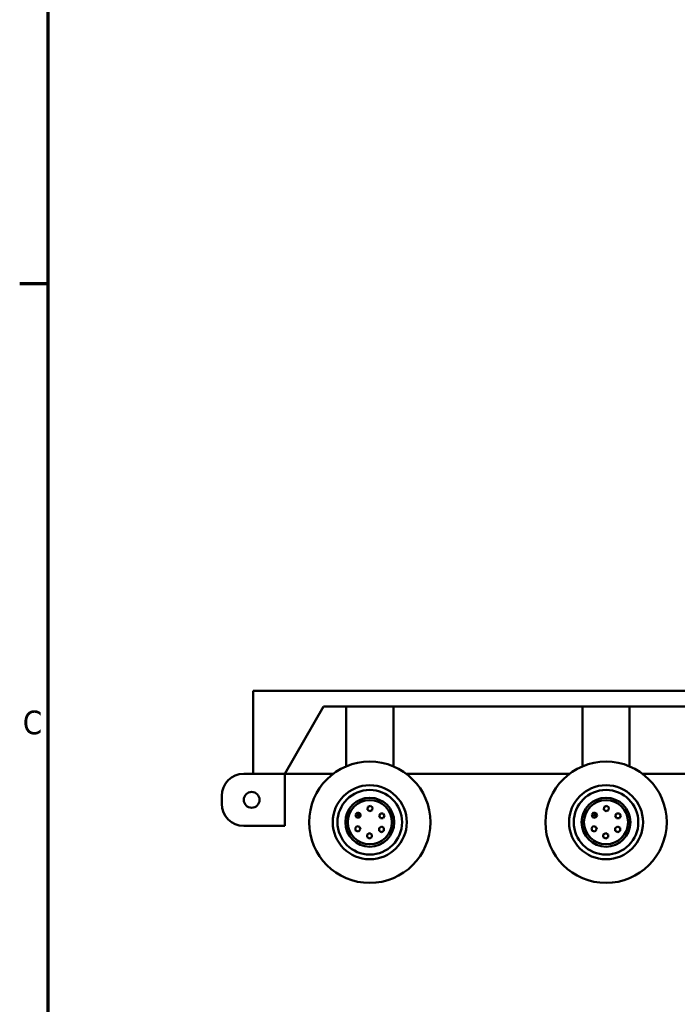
# Model space of a CAD drawing. Header units: millimetres. Extents: x -428974 to 63075, y -12164 to 49045.
# Tile 17 of 131: x 1320 to 5495, y 12133 to 18382. Entities that reach past the tile are written whole.
import ezdxf

# ---------------------------------------------------------------- set-up
doc = ezdxf.new("R2010")
doc.units = ezdxf.units.MM
doc.header["$LTSCALE"] = 75
doc.layers.add('Border (ISO)', color=7, linetype='Continuous', lineweight=70)
doc.layers.add('Visible (ISO)', color=7, linetype='Continuous', lineweight=50)
doc.styles.add('Label Text (ISO)', font='tahoma.ttf')

# ---------------------------------------------------------------- blocks, each defined once
blk = doc.blocks.new('Borders Default Border')
at = {"layer": 'Border (ISO)'}
blk.add_line((20, 222.75), (17.6, 222.75), dxfattribs=at)
at = {"layer": 'Border (ISO)', "flags": 128}
blk.add_lwpolyline([(20, 20), (20, 574), (821, 574), (821, 20), (20, 20)], dxfattribs=at)
at = {"layer": 'Border (ISO)', "insert": (17.862, 184.589), "char_height": 2, "attachment_point": 7, "style": 'Label Text (ISO)'}
blk.add_mtext('C', dxfattribs=at)

msp = doc.modelspace()

# ---------------------------------------------------------------- linework, layer by layer
at = {"layer": 'Visible (ISO)'}
for p, q in [((2802.4304, 14123.5791), (8772.4304, 14123.5791)), ((2802.4304, 14123.5791), (2802.4304, 13595.5791)), ((3249.5363, 14023.5791), (3002.4304, 13595.5791)), ((8325.3245, 14023.5791), (3249.5363, 14023.5791)), ((3392.4304, 13643.5791), (3392.4304, 14023.5791)), ((3692.4304, 13643.5791), (3692.4304, 14023.5791)), ((4892.4304, 13643.5791), (4892.4304, 14023.5791)), ((5192.4304, 13643.5791), (5192.4304, 14023.5791)), ((3393.4337, 13643.5791), (3392.4304, 13643.5791)), ((3692.4304, 13643.5791), (3691.427, 13643.5791)), ((4893.4337, 13643.5791), (4892.4304, 13643.5791)), ((5192.4304, 13643.5791), (5191.427, 13643.5791)), ((2802.4304, 13595.5791), (2742.4304, 13595.5791)), ((2802.4304, 13595.5791), (3002.4304, 13595.5791)), ((3002.4304, 13595.5791), (3310.103, 13595.5791)), ((3002.4304, 13265.5791), (3002.4304, 13595.5791)), ((3774.7577, 13595.5791), (4810.103, 13595.5791)), ((5274.7577, 13595.5791), (6310.103, 13595.5791)), ((2602.4304, 13405.5791), (2602.4304, 13455.5791)), ((3530.6496, 13385.338), (3528.8338, 13368.1129)), ((3546.4748, 13392.378), (3530.6496, 13385.338)), ((3560.4843, 13382.193), (3546.4748, 13392.378)), ((3558.6685, 13364.9679), (3560.4843, 13382.193)), ((5030.6496, 13385.338), (5028.8338, 13368.1129)), ((5046.4748, 13392.378), (5030.6496, 13385.338)), ((5060.4843, 13382.193), (5046.4748, 13392.378)), ((5058.6685, 13364.9679), (5060.4843, 13382.193)), ((3463.6086, 13350.391), (3451.7175, 13337.7972)), ((3451.7175, 13337.7972), (3456.6785, 13321.2024)), ((3456.6785, 13321.2024), (3473.5305, 13317.2013)), ((3466.9159, 13339.3277), (3462.9522, 13335.1298)), ((3462.9522, 13335.1298), (3464.6059, 13329.5982)), ((3480.4607, 13346.3898), (3463.6086, 13350.391)), ((3464.6059, 13329.5982), (3470.2232, 13328.2645)), ((3472.5333, 13337.994), (3466.9159, 13339.3277)), ((3470.2232, 13328.2645), (3474.1869, 13332.4624)), ((3474.1869, 13332.4624), (3472.5333, 13337.994)), ((3473.5305, 13317.2013), (3485.4216, 13329.795)), ((3485.4216, 13329.795), (3480.4607, 13346.3898)), ((3528.8338, 13368.1129), (3542.8433, 13357.9279)), ((3542.8433, 13357.9279), (3558.6685, 13364.9679)), ((3609.8596, 13344.9359), (3601.1994, 13329.9359)), ((3601.1994, 13329.9359), (3609.8596, 13314.9359)), ((3627.1801, 13344.9359), (3609.8596, 13344.9359)), ((3609.8596, 13314.9359), (3627.1801, 13314.9359)), ((3635.8404, 13329.9359), (3627.1801, 13344.9359)), ((3627.1801, 13314.9359), (3635.8404, 13329.9359)), ((4963.6086, 13350.391), (4951.7175, 13337.7972)), ((4951.7175, 13337.7972), (4956.6785, 13321.2024)), ((4956.6785, 13321.2024), (4973.5305, 13317.2013)), ((4966.9159, 13339.3277), (4962.9522, 13335.1298)), ((4962.9522, 13335.1298), (4964.6059, 13329.5982)), ((4980.4607, 13346.3898), (4963.6086, 13350.391)), ((4964.6059, 13329.5982), (4970.2232, 13328.2645)), ((4972.5333, 13337.994), (4966.9159, 13339.3277)), ((4970.2232, 13328.2645), (4974.1869, 13332.4624)), ((4974.1869, 13332.4624), (4972.5333, 13337.994)), ((4973.5305, 13317.2013), (4985.4216, 13329.795)), ((4985.4216, 13329.795), (4980.4607, 13346.3898)), ((5028.8338, 13368.1129), (5042.8433, 13357.9279)), ((5042.8433, 13357.9279), (5058.6685, 13364.9679)), ((5109.8596, 13344.9359), (5101.1994, 13329.9359)), ((5101.1994, 13329.9359), (5109.8596, 13314.9359)), ((5127.1801, 13344.9359), (5109.8596, 13344.9359)), ((5109.8596, 13314.9359), (5127.1801, 13314.9359)), ((5135.8404, 13329.9359), (5127.1801, 13344.9359)), ((5127.1801, 13314.9359), (5135.8404, 13329.9359)), ((3002.4304, 13265.5791), (2742.4304, 13265.5791)), ((3460.7786, 13263.6253), (3449.3543, 13250.6067)), ((3449.3543, 13250.6067), (3454.9165, 13234.2036)), ((3477.7652, 13260.2409), (3460.7786, 13263.6253)), ((3483.3275, 13243.8378), (3477.7652, 13260.2409)), ((3616.0993, 13260.6815), (3601.1962, 13251.8556)), ((3601.1962, 13251.8556), (3601.3881, 13234.5362)), ((3631.1944, 13252.1879), (3616.0993, 13260.6815)), ((3631.3862, 13234.8685), (3631.1944, 13252.1879)), ((4960.7786, 13263.6253), (4949.3543, 13250.6067)), ((4949.3543, 13250.6067), (4954.9165, 13234.2036)), ((4977.7652, 13260.2409), (4960.7786, 13263.6253)), ((4983.3275, 13243.8378), (4977.7652, 13260.2409)), ((5116.0993, 13260.6815), (5101.1962, 13251.8556)), ((5101.1962, 13251.8556), (5101.3881, 13234.5362)), ((5131.1944, 13252.1879), (5116.0993, 13260.6815)), ((5131.3862, 13234.8685), (5131.1944, 13252.1879)), ((3454.9165, 13234.2036), (3471.9031, 13230.8192)), ((3471.9031, 13230.8192), (3483.3275, 13243.8378)), ((3540.2017, 13219.3257), (3525.2017, 13210.6655)), ((3525.2017, 13210.6655), (3525.2017, 13193.345)), ((3525.2017, 13193.345), (3540.2017, 13184.6847)), ((3555.2017, 13210.6655), (3540.2017, 13219.3257)), ((3540.2017, 13184.6847), (3555.2017, 13193.345)), ((3555.2017, 13193.345), (3555.2017, 13210.6655)), ((3601.3881, 13234.5362), (3616.4831, 13226.0426)), ((3616.4831, 13226.0426), (3631.3862, 13234.8685)), ((4954.9165, 13234.2036), (4971.9031, 13230.8192)), ((4971.9031, 13230.8192), (4983.3275, 13243.8378)), ((5040.2017, 13219.3257), (5025.2017, 13210.6655)), ((5025.2017, 13210.6655), (5025.2017, 13193.345)), ((5025.2017, 13193.345), (5040.2017, 13184.6847)), ((5055.2017, 13210.6655), (5040.2017, 13219.3257)), ((5040.2017, 13184.6847), (5055.2017, 13193.345)), ((5055.2017, 13193.345), (5055.2017, 13210.6655)), ((5101.3881, 13234.5362), (5116.4831, 13226.0426)), ((5116.4831, 13226.0426), (5131.3862, 13234.8685))]:
    msp.add_line(p, q, dxfattribs=at)
for centre, radius in [((3542.4304, 13288.5791), 385), ((5042.4304, 13288.5791), 385), ((3542.4304, 13288.5791), 235), ((5042.4304, 13288.5791), 235), ((2792.4304, 13430.5791), 50), ((3542.4304, 13288.5791), 205), ((3542.4304, 13288.5791), 155), ((5042.4304, 13288.5791), 205), ((5042.4304, 13288.5791), 155), ((3542.4304, 13288.5791), 140), ((5042.4304, 13288.5791), 140)]:
    msp.add_circle(centre, radius, dxfattribs=at)
for centre, start, end in [((2742.4304, 13455.5791), 90, 180), ((2742.4304, 13405.5791), 180, 270)]:
    msp.add_arc(centre, 140, start, end, dxfattribs=at)

# ---------------------------------------------------------------- block references
at = {"xscale": 75, "yscale": 75, "zscale": 75}
msp.add_blockref('Borders Default Border', (0, 0), dxfattribs=at)

doc.saveas('drawing.dxf')
